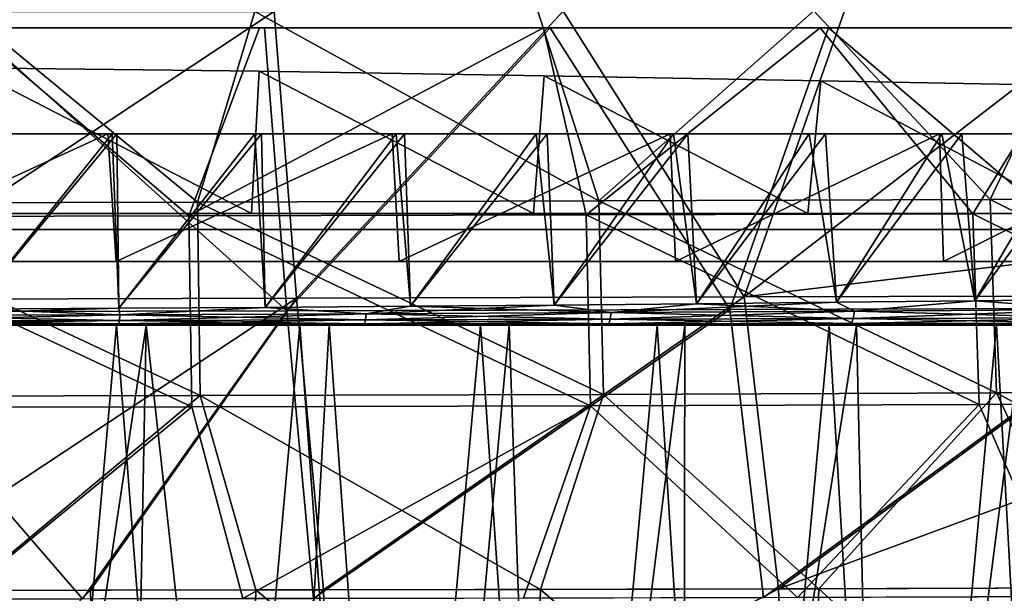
# Model space of a CAD drawing. Header units: millimetres. Extents: x -148 to 148, y -43 to 91.
# Tile 98 of 149: x 20 to 51, y -11 to 7. Entities that reach past the tile are written whole.
import ezdxf

# ---------------------------------------------------------------- set-up
doc = ezdxf.new("R2010")
doc.units = ezdxf.units.MM
doc.header["$LTSCALE"] = 65.185185
for name, color, linetype in [('14', 7, 'CONTINUOUS'), ('155', 7, 'CONTINUOUS'), ('193', 7, 'CONTINUOUS'), ('194', 7, 'CONTINUOUS'), ('21', 7, 'CONTINUOUS'), ('214', 7, 'CONTINUOUS'), ('22', 7, 'CONTINUOUS'), ('229', 7, 'CONTINUOUS'), ('230', 7, 'CONTINUOUS'), ('24', 7, 'CONTINUOUS'), ('240', 7, 'CONTINUOUS'), ('25', 7, 'CONTINUOUS'), ('30', 7, 'CONTINUOUS'), ('327', 7, 'CONTINUOUS')]:
    doc.layers.add(name, color=color, linetype=linetype)

msp = doc.modelspace()

# ---------------------------------------------------------------- linework, layer by layer
at = {"layer": '14', "color": 254, "linetype": 'Continuous', "true_color": 0xb0e0e6}
for points in [[(27.383, 0.5, -70.822), (18.363, 0.5, -71.75), (18.519, 5.072, -71.737), (27.383, 0.5, -70.822)], [(18.363, 0.5, 71.75), (27.383, 0.5, 70.822), (18.519, 5.072, 71.737), (18.363, 0.5, 71.75)], [(27.626, 4.961, -70.791), (27.383, 0.5, -70.822), (18.519, 5.072, -71.737), (27.626, 4.961, -70.791)], [(18.519, 5.072, 71.737), (27.383, 0.5, 70.822), (27.626, 4.961, 70.791), (18.519, 5.072, 71.737)], [(36.217, 0.5, -69.537), (27.383, 0.5, -70.822), (27.626, 4.961, -70.791), (36.217, 0.5, -69.537)], [(27.383, 0.5, 70.822), (36.217, 0.5, 69.537), (27.626, 4.961, 70.791), (27.383, 0.5, 70.822)], [(36.549, 4.821, -69.482), (36.217, 0.5, -69.537), (27.626, 4.961, -70.791), (36.549, 4.821, -69.482)], [(27.626, 4.961, 70.791), (36.217, 0.5, 69.537), (36.549, 4.821, 69.482), (27.626, 4.961, 70.791)], [(44.808, 0.5, -67.913), (36.217, 0.5, -69.537), (36.549, 4.821, -69.482), (44.808, 0.5, -67.913)], [(36.217, 0.5, 69.537), (44.808, 0.5, 67.913), (36.549, 4.821, 69.482), (36.217, 0.5, 69.537)], [(45.225, 4.666, -67.824), (44.808, 0.5, -67.913), (36.549, 4.821, -69.482), (45.225, 4.666, -67.824)], [(36.549, 4.821, 69.482), (44.808, 0.5, 67.913), (45.225, 4.666, 67.824), (36.549, 4.821, 69.482)], [(53.104, 0.5, -65.966), (44.808, 0.5, -67.913), (45.225, 4.666, -67.824), (53.104, 0.5, -65.966)], [(44.808, 0.5, 67.913), (53.104, 0.5, 65.966), (45.225, 4.666, 67.824), (44.808, 0.5, 67.913)], [(53.601, 4.507, -65.837), (53.104, 0.5, -65.966), (45.225, 4.666, -67.824), (53.601, 4.507, -65.837)], [(45.225, 4.666, 67.824), (53.104, 0.5, 65.966), (53.601, 4.507, 65.837), (45.225, 4.666, 67.824)]]:
    msp.add_3dface(points, dxfattribs=at)
at = {"layer": '155', "color": 7, "linetype": 'Continuous'}
for points in [[(23.225, -2.469, -73.823), (27.816, -2.439, -73.299), (23.263, -2.675, -73.761), (23.225, -2.469, -73.823)], [(27.816, -2.439, 73.299), (23.226, -2.469, 73.823), (23.263, -2.675, 73.761), (27.816, -2.439, 73.299)], [(27.816, -2.439, 73.299), (23.263, -2.675, 73.761), (30.975, -2.642, 72.817), (27.816, -2.439, 73.299)], [(27.816, -2.439, -73.299), (30.975, -2.642, -72.817), (23.263, -2.675, -73.761), (27.816, -2.439, -73.299)], [(32.365, -2.404, 72.682), (27.816, -2.439, 73.299), (30.975, -2.642, 72.817), (32.365, -2.404, 72.682)], [(27.816, -2.439, -73.299), (32.364, -2.404, -72.682), (30.975, -2.642, -72.817), (27.816, -2.439, -73.299)], [(36.87, -2.366, -71.972), (38.649, -2.603, -71.592), (30.975, -2.642, -72.817), (36.87, -2.366, -71.972)], [(32.364, -2.404, -72.682), (36.87, -2.366, -71.972), (30.975, -2.642, -72.817), (32.364, -2.404, -72.682)], [(32.365, -2.404, 72.682), (30.975, -2.642, 72.817), (38.649, -2.602, 71.592), (32.365, -2.404, 72.682)], [(36.87, -2.366, 71.972), (32.365, -2.404, 72.682), (38.649, -2.602, 71.592), (36.87, -2.366, 71.972)], [(41.325, -2.325, 71.171), (36.87, -2.366, 71.972), (38.649, -2.602, 71.592), (41.325, -2.325, 71.171)], [(36.87, -2.366, -71.972), (41.324, -2.325, -71.171), (38.649, -2.603, -71.592), (36.87, -2.366, -71.972)], [(45.716, -2.281, -70.281), (46.274, -2.557, -70.08), (38.649, -2.603, -71.592), (45.716, -2.281, -70.281)], [(41.324, -2.325, -71.171), (45.716, -2.281, -70.281), (38.649, -2.603, -71.592), (41.324, -2.325, -71.171)], [(41.325, -2.325, 71.171), (38.649, -2.602, 71.592), (46.274, -2.557, 70.08), (41.325, -2.325, 71.171)], [(45.716, -2.281, 70.281), (41.325, -2.325, 71.171), (46.274, -2.557, 70.08), (45.716, -2.281, 70.281)], [(50.043, -2.235, 69.303), (45.716, -2.281, 70.281), (46.274, -2.557, 70.08), (50.043, -2.235, 69.303)], [(45.716, -2.281, -70.281), (50.042, -2.235, -69.303), (46.274, -2.557, -70.08), (45.716, -2.281, -70.281)], [(50.043, -2.235, 69.303), (46.274, -2.557, 70.08), (53.836, -2.506, 68.27), (50.043, -2.235, 69.303)], [(50.042, -2.235, -69.303), (53.836, -2.506, -68.27), (46.274, -2.557, -70.08), (50.042, -2.235, -69.303)], [(50.042, -2.235, -69.303), (54.295, -2.188, -68.241), (53.836, -2.506, -68.27), (50.042, -2.235, -69.303)], [(54.295, -2.188, 68.241), (50.043, -2.235, 69.303), (53.836, -2.506, 68.27), (54.295, -2.188, 68.241)], [(23.25, -2.847, -73.633), (15.515, -2.859, -74.313), (23.263, -2.675, -73.761), (23.25, -2.847, -73.633)], [(23.263, -2.675, -73.761), (15.515, -2.859, -74.313), (15.523, -2.7, -74.432), (23.263, -2.675, -73.761)], [(15.515, -2.859, 74.313), (23.25, -2.847, 73.633), (15.523, -2.7, 74.432), (15.515, -2.859, 74.313)], [(23.225, -2.469, -73.823), (23.263, -2.675, -73.761), (15.523, -2.7, -74.432), (23.225, -2.469, -73.823)], [(18.61, -2.495, -74.252), (23.225, -2.469, -73.823), (15.523, -2.7, -74.432), (18.61, -2.495, -74.252)], [(18.61, -2.495, 74.252), (15.523, -2.7, 74.432), (23.263, -2.675, 73.761), (18.61, -2.495, 74.252)], [(15.523, -2.7, 74.432), (23.25, -2.847, 73.633), (23.263, -2.675, 73.761), (15.523, -2.7, 74.432)], [(23.226, -2.469, 73.823), (18.61, -2.495, 74.252), (23.263, -2.675, 73.761), (23.226, -2.469, 73.823)], [(30.975, -2.642, -72.817), (23.25, -2.847, -73.633), (23.263, -2.675, -73.761), (30.975, -2.642, -72.817)], [(30.955, -2.832, -72.676), (23.25, -2.847, -73.633), (30.975, -2.642, -72.817), (30.955, -2.832, -72.676)], [(23.25, -2.847, 73.633), (30.955, -2.832, 72.676), (23.263, -2.675, 73.761), (23.25, -2.847, 73.633)], [(23.263, -2.675, 73.761), (30.955, -2.832, 72.676), (30.975, -2.642, 72.817), (23.263, -2.675, 73.761)], [(38.649, -2.603, -71.592), (30.955, -2.832, -72.676), (30.975, -2.642, -72.817), (38.649, -2.603, -71.592)], [(38.622, -2.813, -71.437), (30.955, -2.832, -72.676), (38.649, -2.603, -71.592), (38.622, -2.813, -71.437)], [(30.955, -2.832, 72.676), (38.622, -2.813, 71.437), (30.975, -2.642, 72.817), (30.955, -2.832, 72.676)], [(30.975, -2.642, 72.817), (38.622, -2.813, 71.437), (38.649, -2.602, 71.592), (30.975, -2.642, 72.817)], [(46.274, -2.557, -70.08), (38.622, -2.813, -71.437), (38.649, -2.603, -71.592), (46.274, -2.557, -70.08)], [(46.237, -2.791, -69.908), (38.622, -2.813, -71.437), (46.274, -2.557, -70.08), (46.237, -2.791, -69.908)], [(38.622, -2.813, 71.437), (46.237, -2.791, 69.908), (38.649, -2.602, 71.592), (38.622, -2.813, 71.437)], [(38.649, -2.602, 71.592), (46.237, -2.791, 69.908), (46.274, -2.557, 70.08), (38.649, -2.602, 71.592)], [(53.717, -2.94, -67.812), (46.183, -2.946, -69.665), (53.787, -2.767, -68.08), (53.717, -2.94, -67.812)], [(53.787, -2.767, -68.08), (46.183, -2.946, -69.665), (46.237, -2.791, -69.908), (53.787, -2.767, -68.08)], [(53.836, -2.506, -68.27), (46.237, -2.791, -69.908), (46.274, -2.557, -70.08), (53.836, -2.506, -68.27)], [(53.787, -2.767, -68.08), (46.237, -2.791, -69.908), (53.836, -2.506, -68.27), (53.787, -2.767, -68.08)], [(46.237, -2.791, 69.908), (53.787, -2.767, 68.08), (46.274, -2.557, 70.08), (46.237, -2.791, 69.908)], [(46.237, -2.791, 69.908), (53.716, -2.94, 67.812), (53.787, -2.767, 68.08), (46.237, -2.791, 69.908)], [(46.274, -2.557, 70.08), (53.787, -2.767, 68.08), (53.836, -2.506, 68.27), (46.274, -2.557, 70.08)], [(23.25, -2.847, -73.633), (15.504, -2.963, -74.145), (15.515, -2.859, -74.313), (23.25, -2.847, -73.633)], [(23.23, -2.96, -73.452), (15.504, -2.963, -74.145), (23.25, -2.847, -73.633), (23.23, -2.96, -73.452)], [(15.504, -2.963, 74.145), (23.23, -2.96, 73.451), (15.515, -2.859, 74.313), (15.504, -2.963, 74.145)], [(23.23, -2.96, -73.452), (18.235, -3, -73.731), (15.504, -2.963, -74.145), (23.23, -2.96, -73.452)], [(15.504, -2.963, 74.145), (18.235, -3, 73.731), (23.23, -2.96, 73.451), (15.504, -2.963, 74.145)], [(15.515, -2.859, 74.313), (23.23, -2.96, 73.451), (23.25, -2.847, 73.633), (15.515, -2.859, 74.313)], [(24.257, -3, -73.123), (18.235, -3, -73.731), (23.23, -2.96, -73.452), (24.257, -3, -73.123)], [(18.235, -3, 73.731), (24.258, -3, 73.123), (23.23, -2.96, 73.451), (18.235, -3, 73.731)], [(30.927, -2.956, -72.477), (23.23, -2.96, -73.452), (30.955, -2.832, -72.676), (30.927, -2.956, -72.477)], [(30.955, -2.832, -72.676), (23.23, -2.96, -73.452), (23.25, -2.847, -73.633), (30.955, -2.832, -72.676)], [(23.23, -2.96, 73.451), (30.927, -2.956, 72.477), (23.25, -2.847, 73.633), (23.23, -2.96, 73.451)], [(30.927, -2.956, -72.477), (24.257, -3, -73.123), (23.23, -2.96, -73.452), (30.927, -2.956, -72.477)], [(23.23, -2.96, 73.451), (30.226, -3, 72.346), (30.927, -2.956, 72.477), (23.23, -2.96, 73.451)], [(24.258, -3, 73.123), (30.226, -3, 72.346), (23.23, -2.96, 73.451), (24.258, -3, 73.123)], [(23.25, -2.847, 73.633), (30.927, -2.956, 72.477), (30.955, -2.832, 72.676), (23.25, -2.847, 73.633)], [(30.226, -3, -72.346), (24.257, -3, -73.123), (30.927, -2.956, -72.477), (30.226, -3, -72.346)], [(36.116, -3, -71.403), (30.226, -3, -72.346), (30.927, -2.956, -72.477), (36.116, -3, -71.403)], [(30.226, -3, 72.346), (36.117, -3, 71.403), (30.927, -2.956, 72.477), (30.226, -3, 72.346)], [(38.582, -2.952, -71.218), (30.927, -2.956, -72.477), (38.622, -2.813, -71.437), (38.582, -2.952, -71.218)], [(38.622, -2.813, -71.437), (30.927, -2.956, -72.477), (30.955, -2.832, -72.676), (38.622, -2.813, -71.437)], [(30.927, -2.956, 72.477), (38.582, -2.952, 71.217), (30.955, -2.832, 72.676), (30.927, -2.956, 72.477)], [(38.582, -2.952, -71.218), (36.116, -3, -71.403), (30.927, -2.956, -72.477), (38.582, -2.952, -71.218)], [(30.927, -2.956, 72.477), (36.117, -3, 71.403), (38.582, -2.952, 71.217), (30.927, -2.956, 72.477)], [(30.955, -2.832, 72.676), (38.582, -2.952, 71.217), (38.622, -2.813, 71.437), (30.955, -2.832, 72.676)], [(41.918, -3, -70.298), (36.116, -3, -71.403), (38.582, -2.952, -71.218), (41.918, -3, -70.298)], [(36.117, -3, 71.403), (41.918, -3, 70.298), (38.582, -2.952, 71.217), (36.117, -3, 71.403)], [(46.183, -2.946, -69.665), (38.582, -2.952, -71.218), (46.237, -2.791, -69.908), (46.183, -2.946, -69.665)], [(46.237, -2.791, -69.908), (38.582, -2.952, -71.218), (38.622, -2.813, -71.437), (46.237, -2.791, -69.908)], [(38.582, -2.952, 71.217), (46.183, -2.946, 69.665), (38.622, -2.813, 71.437), (38.582, -2.952, 71.217)], [(46.183, -2.946, -69.665), (41.918, -3, -70.298), (38.582, -2.952, -71.218), (46.183, -2.946, -69.665)], [(38.582, -2.952, 71.217), (41.918, -3, 70.298), (46.183, -2.946, 69.665), (38.582, -2.952, 71.217)], [(38.622, -2.813, 71.437), (46.183, -2.946, 69.665), (46.237, -2.791, 69.908), (38.622, -2.813, 71.437)], [(47.606, -3, -69.038), (41.918, -3, -70.298), (46.183, -2.946, -69.665), (47.606, -3, -69.038)], [(41.918, -3, 70.298), (47.606, -3, 69.038), (46.183, -2.946, 69.665), (41.918, -3, 70.298)], [(46.183, -2.946, 69.665), (53.716, -2.94, 67.812), (46.237, -2.791, 69.908), (46.183, -2.946, 69.665)], [(53.717, -2.94, -67.812), (47.606, -3, -69.038), (46.183, -2.946, -69.665), (53.717, -2.94, -67.812)], [(46.183, -2.946, 69.665), (53.172, -3, 67.628), (53.716, -2.94, 67.812), (46.183, -2.946, 69.665)], [(47.606, -3, 69.038), (53.172, -3, 67.628), (46.183, -2.946, 69.665), (47.606, -3, 69.038)], [(53.172, -3, -67.628), (47.606, -3, -69.038), (53.717, -2.94, -67.812), (53.172, -3, -67.628)]]:
    msp.add_3dface(points, dxfattribs=at)
at = {"layer": '193', "color": 7, "linetype": 'Continuous'}
for points in [[(18.439, 6.833, 77.334), (12.894, 0.831, 78.844), (25.689, 0.861, 77.791), (18.439, 6.833, 77.334)], [(27.483, 6.839, 76.431), (18.439, 6.833, 77.334), (25.689, 0.861, 77.791), (27.483, 6.839, 76.431)], [(27.483, 6.839, 76.431), (25.689, 0.861, 77.791), (38.269, 0.899, 76.048), (27.483, 6.839, 76.431)], [(36.349, 6.848, 75.185), (27.483, 6.839, 76.431), (38.269, 0.899, 76.048), (36.349, 6.848, 75.185)], [(45.001, 6.858, 73.607), (36.349, 6.848, 75.185), (38.269, 0.899, 76.048), (45.001, 6.858, 73.607)], [(45.001, 6.858, 73.607), (38.269, 0.899, 76.048), (50.523, 0.942, 73.633), (45.001, 6.858, 73.607)], [(53.342, 6.869, 71.725), (45.001, 6.858, 73.607), (50.523, 0.942, 73.633), (53.342, 6.869, 71.725)], [(53.342, 6.869, 71.725), (50.523, 0.942, 73.633), (62.339, 0.99, 70.566), (53.342, 6.869, 71.725)], [(38.269, 0.899, 76.048), (50.725, -5.124, 74.608), (50.523, 0.942, 73.633), (38.269, 0.899, 76.048)], [(50.523, 0.942, 73.633), (62.612, -5.074, 71.554), (62.339, 0.99, 70.566), (50.523, 0.942, 73.633)], [(50.725, -5.124, 74.608), (62.612, -5.074, 71.554), (50.523, 0.942, 73.633), (50.725, -5.124, 74.608)], [(12.894, 0.831, 78.844), (25.777, -5.205, 78.748), (25.689, 0.861, 77.791), (12.894, 0.831, 78.844)], [(12.936, -5.234, 79.796), (25.777, -5.205, 78.748), (12.894, 0.831, 78.844), (12.936, -5.234, 79.796)], [(25.689, 0.861, 77.791), (38.411, -5.168, 77.013), (38.269, 0.899, 76.048), (25.689, 0.861, 77.791)], [(25.777, -5.205, 78.748), (38.411, -5.168, 77.013), (25.689, 0.861, 77.791), (25.777, -5.205, 78.748)], [(38.411, -5.168, 77.013), (50.725, -5.124, 74.608), (38.269, 0.899, 76.048), (38.411, -5.168, 77.013)], [(12.936, -5.234, 79.796), (18.443, -11.313, 80.201), (25.777, -5.205, 78.748), (12.936, -5.234, 79.796)], [(18.443, -11.313, 80.201), (27.517, -11.3, 79.325), (25.777, -5.205, 78.748), (18.443, -11.313, 80.201)], [(25.777, -5.205, 78.748), (36.441, -11.283, 78.112), (38.411, -5.168, 77.013), (25.777, -5.205, 78.748)], [(27.517, -11.3, 79.325), (36.441, -11.283, 78.112), (25.777, -5.205, 78.748), (27.517, -11.3, 79.325)], [(36.441, -11.283, 78.112), (45.156, -11.262, 76.577), (38.411, -5.168, 77.013), (36.441, -11.283, 78.112)], [(38.411, -5.168, 77.013), (45.156, -11.262, 76.577), (50.725, -5.124, 74.608), (38.411, -5.168, 77.013)], [(45.156, -11.262, 76.577), (53.583, -11.238, 74.744), (50.725, -5.124, 74.608), (45.156, -11.262, 76.577)], [(50.725, -5.124, 74.608), (61.764, -11.212, 72.613), (62.612, -5.074, 71.554), (50.725, -5.124, 74.608)], [(53.583, -11.238, 74.744), (61.764, -11.212, 72.613), (50.725, -5.124, 74.608), (53.583, -11.238, 74.744)]]:
    msp.add_3dface(points, dxfattribs=at)
at = {"layer": '194', "color": 7, "linetype": 'Continuous'}
for points in [[(27.337, -18.635, 80.024), (18.443, -11.313, 80.201), (18.326, -18.642, 80.883), (27.337, -18.635, 80.024)], [(27.517, -11.3, 79.325), (18.443, -11.313, 80.201), (27.337, -18.635, 80.024), (27.517, -11.3, 79.325)], [(36.203, -18.625, 78.834), (27.517, -11.3, 79.325), (27.337, -18.635, 80.024), (36.203, -18.625, 78.834)], [(36.441, -11.283, 78.112), (27.517, -11.3, 79.325), (36.203, -18.625, 78.834), (36.441, -11.283, 78.112)], [(44.859, -18.614, 77.328), (36.441, -11.283, 78.112), (36.203, -18.625, 78.834), (44.859, -18.614, 77.328)], [(45.156, -11.262, 76.577), (36.441, -11.283, 78.112), (44.859, -18.614, 77.328), (45.156, -11.262, 76.577)], [(53.237, -18.6, 75.528), (45.156, -11.262, 76.577), (44.859, -18.614, 77.328), (53.237, -18.6, 75.528)], [(53.583, -11.238, 74.744), (45.156, -11.262, 76.577), (53.237, -18.6, 75.528), (53.583, -11.238, 74.744)]]:
    msp.add_3dface(points, dxfattribs=at)
at = {"layer": '21', "color": 7, "linetype": 'Continuous'}
for points in [[(24.258, -3, 73.123), (18.235, -3, 73.731), (24.257, -3, -73.123), (24.258, -3, 73.123)], [(24.257, -3, -73.123), (18.235, -3, 73.731), (18.235, -3, -73.731), (24.257, -3, -73.123)], [(30.226, -3, -72.346), (24.258, -3, 73.123), (24.257, -3, -73.123), (30.226, -3, -72.346)], [(30.226, -3, 72.346), (24.258, -3, 73.123), (30.226, -3, -72.346), (30.226, -3, 72.346)], [(36.117, -3, 71.403), (30.226, -3, 72.346), (36.116, -3, -71.403), (36.117, -3, 71.403)], [(36.116, -3, -71.403), (30.226, -3, 72.346), (30.226, -3, -72.346), (36.116, -3, -71.403)], [(41.918, -3, -70.298), (36.117, -3, 71.403), (36.116, -3, -71.403), (41.918, -3, -70.298)], [(41.918, -3, 70.298), (36.117, -3, 71.403), (41.918, -3, -70.298), (41.918, -3, 70.298)], [(47.606, -3, 69.038), (41.918, -3, 70.298), (47.606, -3, -69.038), (47.606, -3, 69.038)], [(47.606, -3, -69.038), (41.918, -3, 70.298), (41.918, -3, -70.298), (47.606, -3, -69.038)], [(53.172, -3, 67.628), (47.606, -3, 69.038), (53.172, -3, -67.628), (53.172, -3, 67.628)], [(53.172, -3, -67.628), (47.606, -3, 69.038), (47.606, -3, -69.038), (53.172, -3, -67.628)]]:
    msp.add_3dface(points, dxfattribs=at)
at = {"layer": '214', "color": 7, "linetype": 'Continuous'}
for points in [[(12.76, 0.404, 76.384), (18.532, 6.328, 74.87), (25.42, 0.431, 75.343), (12.76, 0.404, 76.384)], [(18.532, 6.328, 74.87), (27.63, 6.328, 73.948), (25.42, 0.431, 75.343), (18.532, 6.328, 74.87)], [(27.63, 6.328, 73.948), (36.536, 6.327, 72.677), (25.42, 0.431, 75.343), (27.63, 6.328, 73.948)], [(25.42, 0.431, 75.343), (36.536, 6.327, 72.677), (37.864, 0.46, 73.621), (25.42, 0.431, 75.343)], [(36.536, 6.327, 72.677), (45.201, 6.325, 71.072), (37.864, 0.46, 73.621), (36.536, 6.327, 72.677)], [(37.864, 0.46, 73.621), (45.201, 6.325, 71.072), (49.978, 0.492, 71.235), (37.864, 0.46, 73.621)], [(45.201, 6.325, 71.072), (53.576, 6.32, 69.152), (49.978, 0.492, 71.235), (45.201, 6.325, 71.072)], [(49.978, 0.492, 71.235), (53.576, 6.32, 69.152), (61.652, 0.523, 68.208), (49.978, 0.492, 71.235)], [(12.76, 0.404, 76.384), (25.42, 0.431, 75.343), (25.509, -5.557, 76.287), (12.76, 0.404, 76.384)], [(12.802, -5.583, 77.324), (12.76, 0.404, 76.384), (25.509, -5.557, 76.287), (12.802, -5.583, 77.324)], [(25.42, 0.431, 75.343), (37.864, 0.46, 73.621), (38.007, -5.523, 74.572), (25.42, 0.431, 75.343)], [(25.509, -5.557, 76.287), (25.42, 0.431, 75.343), (38.007, -5.523, 74.572), (25.509, -5.557, 76.287)], [(37.864, 0.46, 73.621), (49.978, 0.492, 71.235), (50.182, -5.484, 72.195), (37.864, 0.46, 73.621)], [(38.007, -5.523, 74.572), (37.864, 0.46, 73.621), (50.182, -5.484, 72.195), (38.007, -5.523, 74.572)], [(49.978, 0.492, 71.235), (61.652, 0.523, 68.208), (61.925, -5.441, 69.178), (49.978, 0.492, 71.235)], [(50.182, -5.484, 72.195), (49.978, 0.492, 71.235), (61.925, -5.441, 69.178), (50.182, -5.484, 72.195)], [(25.509, -5.557, 76.287), (38.007, -5.523, 74.572), (27.11, -11.573, 76.87), (25.509, -5.557, 76.287)], [(27.11, -11.573, 76.87), (38.007, -5.523, 74.572), (35.904, -11.555, 75.681), (27.11, -11.573, 76.87)], [(35.904, -11.555, 75.681), (38.007, -5.523, 74.572), (44.49, -11.534, 74.175), (35.904, -11.555, 75.681)], [(38.007, -5.523, 74.572), (50.182, -5.484, 72.195), (44.49, -11.534, 74.175), (38.007, -5.523, 74.572)], [(44.49, -11.534, 74.175), (50.182, -5.484, 72.195), (52.808, -11.509, 72.374), (44.49, -11.534, 74.175)], [(50.182, -5.484, 72.195), (61.925, -5.441, 69.178), (52.808, -11.509, 72.374), (50.182, -5.484, 72.195)], [(12.802, -5.583, 77.324), (25.509, -5.557, 76.287), (18.167, -11.586, 77.73), (12.802, -5.583, 77.324)], [(18.167, -11.586, 77.73), (25.509, -5.557, 76.287), (27.11, -11.573, 76.87), (18.167, -11.586, 77.73)]]:
    msp.add_3dface(points, dxfattribs=at)
at = {"layer": '22', "color": 7, "linetype": 'Continuous'}
for points in [[(13.826, 3, -73.425), (22.885, 3, -72.68), (13.943, 3, -75.071), (13.826, 3, -73.425)], [(13.826, 3, 73.425), (18.586, 3, 74.736), (22.885, 3, 72.68), (13.826, 3, 73.425)], [(13.943, 3, -75.071), (22.885, 3, -72.68), (18.501, 3, -74.743), (13.943, 3, -75.071)], [(18.501, 3, -74.743), (22.885, 3, -72.68), (23.022, 3, -74.325), (18.501, 3, -74.743)], [(18.586, 3, 74.736), (23.169, 3, 74.31), (22.885, 3, 72.68), (18.586, 3, 74.736)], [(22.885, 3, -72.68), (31.794, 3, -71.575), (23.022, 3, -74.325), (22.885, 3, -72.68)], [(23.169, 3, 74.31), (27.7, 3, 73.793), (22.885, 3, 72.68), (23.169, 3, 74.31)], [(22.885, 3, 72.68), (27.7, 3, 73.793), (31.794, 3, 71.575), (22.885, 3, 72.68)], [(23.022, 3, -74.325), (31.794, 3, -71.575), (27.487, 3, -73.819), (23.022, 3, -74.325)], [(27.487, 3, -73.819), (31.794, 3, -71.575), (31.912, 3, -73.225), (27.487, 3, -73.819)], [(27.7, 3, 73.793), (32.181, 3, 73.187), (31.794, 3, 71.575), (27.7, 3, 73.793)], [(31.794, 3, -71.575), (40.496, 3, -70.123), (31.912, 3, -73.225), (31.794, 3, -71.575)], [(32.181, 3, 73.187), (36.648, 3, 72.485), (31.794, 3, 71.575), (32.181, 3, 73.187)], [(31.794, 3, 71.575), (36.648, 3, 72.485), (40.496, 3, 70.123), (31.794, 3, 71.575)], [(31.912, 3, -73.225), (40.496, 3, -70.123), (36.298, 3, -72.544), (31.912, 3, -73.225)], [(36.298, 3, -72.544), (40.496, 3, -70.123), (40.608, 3, -71.781), (36.298, 3, -72.544)], [(36.648, 3, 72.485), (41.056, 3, 71.696), (40.496, 3, 70.123), (36.648, 3, 72.485)], [(40.496, 3, -70.123), (48.938, 3, -68.34), (40.608, 3, -71.781), (40.496, 3, -70.123)], [(41.056, 3, 71.696), (45.371, 3, 70.827), (40.496, 3, 70.123), (41.056, 3, 71.696)], [(40.496, 3, 70.123), (45.371, 3, 70.827), (48.938, 3, 68.34), (40.496, 3, 70.123)], [(40.608, 3, -71.781), (48.938, 3, -68.34), (44.859, 3, -70.935), (40.608, 3, -71.781)], [(44.859, 3, -70.935), (48.938, 3, -68.34), (49.016, 3, -70.016), (44.859, 3, -70.935)], [(45.371, 3, 70.827), (49.635, 3, 69.871), (48.938, 3, 68.34), (45.371, 3, 70.827)], [(48.938, 3, -68.34), (57.076, 3, -66.243), (49.016, 3, -70.016), (48.938, 3, -68.34)], [(49.635, 3, 69.871), (53.862, 3, 68.823), (48.938, 3, 68.34), (49.635, 3, 69.871)], [(48.938, 3, 68.34), (53.862, 3, 68.823), (57.076, 3, 66.243), (48.938, 3, 68.34)], [(49.016, 3, -70.016), (57.076, 3, -66.243), (53.112, 3, -69.016), (49.016, 3, -70.016)]]:
    msp.add_3dface(points, dxfattribs=at)
at = {"layer": '229', "color": 7, "linetype": 'Continuous'}
for points in [[(14.464, -2.189, -79.253), (28.097, 6.84, -76.357), (28.79, -2.152, -77.937), (14.464, -2.189, -79.253)], [(18.855, 6.833, -77.3), (28.097, 6.84, -76.357), (14.464, -2.189, -79.253), (18.855, 6.833, -77.3)], [(28.097, 6.84, -76.357), (37.148, 6.848, -75.055), (28.79, -2.152, -77.937), (28.097, 6.84, -76.357)], [(28.79, -2.152, -77.937), (37.148, 6.848, -75.055), (42.819, -2.105, -75.762), (28.79, -2.152, -77.937)], [(37.148, 6.848, -75.055), (45.965, 6.859, -73.408), (42.819, -2.105, -75.762), (37.148, 6.848, -75.055)], [(42.819, -2.105, -75.762), (54.465, 6.871, -71.443), (56.136, -0.515, -72.548), (42.819, -2.105, -75.762)], [(45.965, 6.859, -73.408), (54.465, 6.871, -71.443), (42.819, -2.105, -75.762), (45.965, 6.859, -73.408)], [(56.407, -2.074, -72.754), (42.819, -2.105, -75.762), (56.136, -0.515, -72.548), (56.407, -2.074, -72.754)], [(14.464, -2.189, -79.253), (28.79, -2.152, -77.937), (14.937, -11.317, -80.445), (14.464, -2.189, -79.253)], [(14.937, -11.317, -80.445), (28.79, -2.152, -77.937), (22.336, -11.308, -79.868), (14.937, -11.317, -80.445)], [(22.336, -11.308, -79.868), (28.79, -2.152, -77.937), (29.642, -11.296, -79.068), (22.336, -11.308, -79.868)], [(28.79, -2.152, -77.937), (42.819, -2.105, -75.762), (29.642, -11.296, -79.068), (28.79, -2.152, -77.937)], [(29.642, -11.296, -79.068), (42.819, -2.105, -75.762), (43.893, -11.265, -76.822), (29.642, -11.296, -79.068)], [(42.819, -2.105, -75.762), (56.407, -2.074, -72.754), (43.893, -11.265, -76.822), (42.819, -2.105, -75.762)], [(56.407, -2.074, -72.754), (57.025, -6.422, -73.279), (43.893, -11.265, -76.822), (56.407, -2.074, -72.754)], [(43.893, -11.265, -76.822), (57.025, -6.422, -73.279), (57.491, -11.226, -73.771), (43.893, -11.265, -76.822)]]:
    msp.add_3dface(points, dxfattribs=at)
at = {"layer": '230', "color": 7, "linetype": 'Continuous'}
for points in [[(14.937, -11.317, -80.445), (22.336, -11.308, -79.868), (15.052, -18.644, -81.11), (14.937, -11.317, -80.445)], [(15.052, -18.644, -81.11), (22.336, -11.308, -79.868), (22.504, -18.639, -80.528), (15.052, -18.644, -81.11)], [(22.336, -11.308, -79.868), (29.642, -11.296, -79.068), (22.504, -18.639, -80.528), (22.336, -11.308, -79.868)], [(22.504, -18.639, -80.528), (29.642, -11.296, -79.068), (29.859, -18.632, -79.721), (22.504, -18.639, -80.528)], [(29.642, -11.296, -79.068), (43.893, -11.265, -76.822), (29.859, -18.632, -79.721), (29.642, -11.296, -79.068)], [(29.859, -18.632, -79.721), (43.893, -11.265, -76.822), (44.197, -18.615, -77.455), (29.859, -18.632, -79.721)], [(43.893, -11.265, -76.822), (57.491, -11.226, -73.771), (44.197, -18.615, -77.455), (43.893, -11.265, -76.822)], [(44.197, -18.615, -77.455), (57.491, -11.226, -73.771), (57.87, -18.592, -74.379), (44.197, -18.615, -77.455)]]:
    msp.add_3dface(points, dxfattribs=at)
at = {"layer": '24', "color": 7, "linetype": 'Continuous'}
for points in [[(22.885, 3, -72.68), (13.826, 3, -73.425), (14.133, -1, -73.055), (22.885, 3, -72.68)], [(13.826, 3, 73.425), (22.885, 3, 72.68), (14.133, -1, 73.055), (13.826, 3, 73.425)], [(23.147, -1, -72.301), (22.885, 3, -72.68), (14.133, -1, -73.055), (23.147, -1, -72.301)], [(14.133, -1, 73.055), (22.885, 3, 72.68), (23.148, -1, 72.301), (14.133, -1, 73.055)], [(31.794, 3, -71.575), (22.885, 3, -72.68), (23.147, -1, -72.301), (31.794, 3, -71.575)], [(22.885, 3, 72.68), (31.794, 3, 71.575), (23.148, -1, 72.301), (22.885, 3, 72.68)], [(32.01, -1, -71.19), (31.794, 3, -71.575), (23.147, -1, -72.301), (32.01, -1, -71.19)], [(23.148, -1, 72.301), (31.794, 3, 71.575), (32.011, -1, 71.19), (23.148, -1, 72.301)], [(40.496, 3, -70.123), (31.794, 3, -71.575), (32.01, -1, -71.19), (40.496, 3, -70.123)], [(31.794, 3, 71.575), (40.496, 3, 70.123), (32.011, -1, 71.19), (31.794, 3, 71.575)], [(40.666, -1, -69.735), (40.496, 3, -70.123), (32.01, -1, -71.19), (40.666, -1, -69.735)], [(32.011, -1, 71.19), (40.496, 3, 70.123), (40.667, -1, 69.734), (32.011, -1, 71.19)], [(48.938, 3, -68.34), (40.496, 3, -70.123), (40.666, -1, -69.735), (48.938, 3, -68.34)], [(40.496, 3, 70.123), (48.938, 3, 68.34), (40.667, -1, 69.734), (40.496, 3, 70.123)], [(49.061, -1, -67.951), (48.938, 3, -68.34), (40.666, -1, -69.735), (49.061, -1, -67.951)], [(40.667, -1, 69.734), (48.938, 3, 68.34), (49.062, -1, 67.951), (40.667, -1, 69.734)], [(57.076, 3, -66.243), (48.938, 3, -68.34), (49.061, -1, -67.951), (57.076, 3, -66.243)], [(48.938, 3, 68.34), (57.076, 3, 66.243), (49.062, -1, 67.951), (48.938, 3, 68.34)], [(57.149, -1, -65.859), (57.076, 3, -66.243), (49.061, -1, -67.951), (57.149, -1, -65.859)], [(49.062, -1, 67.951), (57.076, 3, 66.243), (57.153, -1, 65.858), (49.062, -1, 67.951)]]:
    msp.add_3dface(points, dxfattribs=at)
at = {"layer": '240', "color": 7, "linetype": 'Continuous'}
for points in [[(14.317, -2.578, -76.788), (28.495, -2.544, -75.485), (18.644, 6.328, -74.861), (14.317, -2.578, -76.788)], [(18.644, 6.328, -74.861), (28.495, -2.544, -75.485), (27.789, 6.328, -73.929), (18.644, 6.328, -74.861)], [(27.789, 6.328, -73.929), (28.495, -2.544, -75.485), (36.742, 6.327, -72.644), (27.789, 6.328, -73.929)], [(28.495, -2.544, -75.485), (42.372, -2.504, -73.335), (36.742, 6.327, -72.644), (28.495, -2.544, -75.485)], [(36.742, 6.327, -72.644), (42.372, -2.504, -73.335), (45.459, 6.324, -71.019), (36.742, 6.327, -72.644)], [(42.372, -2.504, -73.335), (55.792, -2.461, -70.362), (45.459, 6.324, -71.019), (42.372, -2.504, -73.335)], [(55.792, -2.461, -70.362), (53.865, 6.32, -69.079), (45.459, 6.324, -71.019), (55.792, -2.461, -70.362)], [(55.792, -2.461, -70.362), (42.372, -2.504, -73.335), (43.421, -11.537, -74.382), (55.792, -2.461, -70.362)], [(56.867, -11.496, -71.365), (55.792, -2.461, -70.362), (43.421, -11.537, -74.382), (56.867, -11.496, -71.365)], [(28.495, -2.544, -75.485), (14.317, -2.578, -76.788), (22.092, -11.581, -77.395), (28.495, -2.544, -75.485)], [(22.092, -11.581, -77.395), (14.317, -2.578, -76.788), (14.776, -11.59, -77.965), (22.092, -11.581, -77.395)], [(29.323, -11.569, -76.604), (28.495, -2.544, -75.485), (22.092, -11.581, -77.395), (29.323, -11.569, -76.604)], [(42.372, -2.504, -73.335), (28.495, -2.544, -75.485), (29.323, -11.569, -76.604), (42.372, -2.504, -73.335)], [(43.421, -11.537, -74.382), (42.372, -2.504, -73.335), (29.323, -11.569, -76.604), (43.421, -11.537, -74.382)]]:
    msp.add_3dface(points, dxfattribs=at)
at = {"layer": '25', "color": 7, "linetype": 'Continuous'}
for points in [[(18.501, 3, -74.743), (23.022, 3, -74.325), (18.61, -2.495, -74.252), (18.501, 3, -74.743)], [(23.169, 3, 74.31), (18.586, 3, 74.736), (18.61, -2.495, 74.252), (23.169, 3, 74.31)], [(23.226, -2.469, 73.823), (23.169, 3, 74.31), (18.61, -2.495, 74.252), (23.226, -2.469, 73.823)], [(18.61, -2.495, -74.252), (23.022, 3, -74.325), (23.225, -2.469, -73.823), (18.61, -2.495, -74.252)], [(23.022, 3, -74.325), (27.487, 3, -73.819), (23.225, -2.469, -73.823), (23.022, 3, -74.325)], [(27.7, 3, 73.793), (23.169, 3, 74.31), (23.226, -2.469, 73.823), (27.7, 3, 73.793)], [(23.225, -2.469, -73.823), (27.487, 3, -73.819), (27.816, -2.439, -73.299), (23.225, -2.469, -73.823)], [(27.816, -2.439, 73.299), (27.7, 3, 73.793), (23.226, -2.469, 73.823), (27.816, -2.439, 73.299)], [(27.487, 3, -73.819), (31.912, 3, -73.225), (27.816, -2.439, -73.299), (27.487, 3, -73.819)], [(32.181, 3, 73.187), (27.7, 3, 73.793), (27.816, -2.439, 73.299), (32.181, 3, 73.187)], [(32.365, -2.404, 72.682), (32.181, 3, 73.187), (27.816, -2.439, 73.299), (32.365, -2.404, 72.682)], [(27.816, -2.439, -73.299), (31.912, 3, -73.225), (32.364, -2.404, -72.682), (27.816, -2.439, -73.299)], [(31.912, 3, -73.225), (36.298, 3, -72.544), (32.364, -2.404, -72.682), (31.912, 3, -73.225)], [(36.648, 3, 72.485), (32.181, 3, 73.187), (32.365, -2.404, 72.682), (36.648, 3, 72.485)], [(32.364, -2.404, -72.682), (36.298, 3, -72.544), (36.87, -2.366, -71.972), (32.364, -2.404, -72.682)], [(36.87, -2.366, 71.972), (36.648, 3, 72.485), (32.365, -2.404, 72.682), (36.87, -2.366, 71.972)], [(36.298, 3, -72.544), (40.608, 3, -71.781), (36.87, -2.366, -71.972), (36.298, 3, -72.544)], [(41.056, 3, 71.696), (36.648, 3, 72.485), (36.87, -2.366, 71.972), (41.056, 3, 71.696)], [(41.325, -2.325, 71.171), (41.056, 3, 71.696), (36.87, -2.366, 71.972), (41.325, -2.325, 71.171)], [(36.87, -2.366, -71.972), (40.608, 3, -71.781), (41.324, -2.325, -71.171), (36.87, -2.366, -71.972)], [(40.608, 3, -71.781), (44.859, 3, -70.935), (41.324, -2.325, -71.171), (40.608, 3, -71.781)], [(45.371, 3, 70.827), (41.056, 3, 71.696), (41.325, -2.325, 71.171), (45.371, 3, 70.827)], [(41.324, -2.325, -71.171), (44.859, 3, -70.935), (45.716, -2.281, -70.281), (41.324, -2.325, -71.171)], [(45.716, -2.281, 70.281), (45.371, 3, 70.827), (41.325, -2.325, 71.171), (45.716, -2.281, 70.281)], [(44.859, 3, -70.935), (49.016, 3, -70.016), (45.716, -2.281, -70.281), (44.859, 3, -70.935)], [(49.635, 3, 69.871), (45.371, 3, 70.827), (45.716, -2.281, 70.281), (49.635, 3, 69.871)], [(50.043, -2.235, 69.303), (49.635, 3, 69.871), (45.716, -2.281, 70.281), (50.043, -2.235, 69.303)], [(45.716, -2.281, -70.281), (49.016, 3, -70.016), (50.042, -2.235, -69.303), (45.716, -2.281, -70.281)], [(49.016, 3, -70.016), (53.112, 3, -69.016), (50.042, -2.235, -69.303), (49.016, 3, -70.016)], [(53.862, 3, 68.823), (49.635, 3, 69.871), (50.043, -2.235, 69.303), (53.862, 3, 68.823)], [(50.042, -2.235, -69.303), (53.112, 3, -69.016), (54.295, -2.188, -68.241), (50.042, -2.235, -69.303)], [(54.295, -2.188, 68.241), (53.862, 3, 68.823), (50.043, -2.235, 69.303), (54.295, -2.188, 68.241)]]:
    msp.add_3dface(points, dxfattribs=at)
at = {"layer": '30', "color": 7, "linetype": 'Continuous'}
for points in [[(23.149, -3, 64.448), (17.313, -3, 65.047), (20.118, -37.538, 62.962), (23.149, -3, 64.448)], [(18.255, -3, -64.963), (24.079, -3, -64.336), (18.908, -37.538, -63.083), (18.255, -3, -64.963)], [(18.908, -37.538, -63.083), (24.079, -3, -64.336), (23.425, -37.538, -62.593), (18.908, -37.538, -63.083)], [(25.817, -37.538, 62.289), (23.149, -3, 64.448), (20.118, -37.538, 62.962), (25.817, -37.538, 62.289)], [(28.902, -3, 63.681), (23.149, -3, 64.448), (25.817, -37.538, 62.289), (28.902, -3, 63.681)], [(23.425, -37.538, -62.593), (24.079, -3, -64.336), (27.894, -37.538, -61.999), (23.425, -37.538, -62.593)], [(24.079, -3, -64.336), (29.818, -3, -63.542), (27.894, -37.538, -61.999), (24.079, -3, -64.336)], [(31.429, -37.538, 61.452), (28.902, -3, 63.681), (25.817, -37.538, 62.289), (31.429, -37.538, 61.452)], [(27.894, -37.538, -61.999), (29.818, -3, -63.542), (32.302, -37.538, -61.306), (27.894, -37.538, -61.999)], [(34.555, -3, 62.748), (28.902, -3, 63.681), (31.429, -37.538, 61.452), (34.555, -3, 62.748)], [(29.818, -3, -63.542), (35.452, -3, -62.584), (32.302, -37.538, -61.306), (29.818, -3, -63.542)], [(36.93, -37.538, 60.458), (34.555, -3, 62.748), (31.429, -37.538, 61.452), (36.93, -37.538, 60.458)], [(32.302, -37.538, -61.306), (35.452, -3, -62.584), (36.64, -37.538, -60.515), (32.302, -37.538, -61.306)], [(40.088, -3, 61.658), (34.555, -3, 62.748), (36.93, -37.538, 60.458), (40.088, -3, 61.658)], [(35.452, -3, -62.584), (40.964, -3, -61.468), (36.64, -37.538, -60.515), (35.452, -3, -62.584)], [(36.64, -37.538, -60.515), (40.964, -3, -61.468), (40.897, -37.538, -59.63), (36.64, -37.538, -60.515)], [(42.303, -37.538, 59.313), (40.088, -3, 61.658), (36.93, -37.538, 60.458), (42.303, -37.538, 59.313)], [(45.483, -3, 60.415), (40.088, -3, 61.658), (42.303, -37.538, 59.313), (45.483, -3, 60.415)], [(40.897, -37.538, -59.63), (46.336, -3, -60.202), (47.123, -37.538, -58.131), (40.897, -37.538, -59.63)], [(40.964, -3, -61.468), (46.336, -3, -60.202), (40.897, -37.538, -59.63), (40.964, -3, -61.468)], [(47.536, -37.538, 58.023), (45.483, -3, 60.415), (42.303, -37.538, 59.313), (47.536, -37.538, 58.023)], [(50.729, -3, 59.027), (45.483, -3, 60.415), (47.536, -37.538, 58.023), (50.729, -3, 59.027)], [(46.336, -3, -60.202), (51.557, -3, -58.791), (47.123, -37.538, -58.131), (46.336, -3, -60.202)], [(47.123, -37.538, -58.131), (51.557, -3, -58.791), (53.133, -37.538, -56.438), (47.123, -37.538, -58.131)], [(52.614, -37.538, 56.594), (50.729, -3, 59.027), (47.536, -37.538, 58.023), (52.614, -37.538, 56.594)], [(55.796, -3, 57.505), (50.729, -3, 59.027), (52.614, -37.538, 56.594), (55.796, -3, 57.505)]]:
    msp.add_3dface(points, dxfattribs=at)
at = {"layer": '327', "color": 40, "linetype": 'Continuous', "true_color": 0xffa800}
for points in [[(17.981, 0, 72.987), (35.633, 0, 71.03), (18.399, 0, -72.957), (17.981, 0, 72.987)], [(18.399, 0, -72.957), (35.633, 0, 71.03), (36.264, 0, -70.932), (18.399, 0, -72.957)], [(35.633, 0, 71.03), (52.489, 0, 67.696), (36.264, 0, -70.932), (35.633, 0, 71.03)], [(36.264, 0, -70.932), (52.489, 0, 67.696), (53.145, 0, -67.534), (36.264, 0, -70.932)]]:
    msp.add_3dface(points, dxfattribs=at)

doc.saveas('drawing.dxf')
